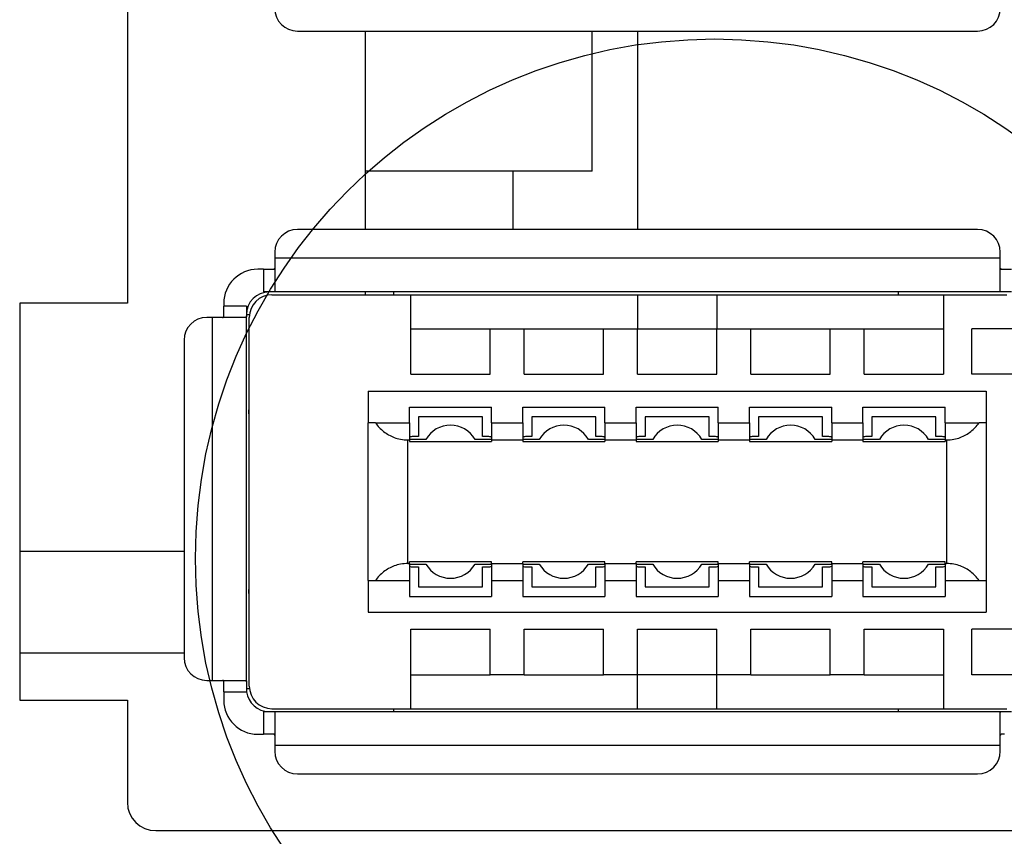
# Model space of a CAD drawing. Extents: x 11458 to 11780, y -1544 to -1214.
# Tile 9 of 35: x 11516 to 11533, y -1418 to -1403. Entities that reach past the tile are written whole.
import ezdxf

# ---------------------------------------------------------------- set-up
doc = ezdxf.new("R2010")
doc.units = 0
doc.linetypes.add('CENTER', pattern=[50.8, 31.75, -6.35, 6.35, -6.35])
doc.layers.add('1', color=1, linetype='CENTER')
doc.layers.add('2', color=2, linetype='CONTINUOUS')

msp = doc.modelspace()

# ---------------------------------------------------------------- linework, layer by layer
at = {"layer": '1', "ltscale": 10}
msp.add_circle((11528.06, -1412.625), 9.16, dxfattribs=at)
at = {"layer": '2', "color": 7}
for p, q in [((11517.7, -1402.025), (11517.7, -1408.125)), ((11520.7, -1403.325), (11532.7, -1403.325)), ((11521.9, -1406.825), (11521.9, -1403.325)), ((11525.9, -1405.795), (11525.9, -1403.325)), ((11526.7, -1403.325), (11526.7, -1406.825)), ((11525.9, -1405.795), (11521.9, -1405.795)), ((11524.5, -1405.795), (11524.5, -1406.825)), ((11532.7, -1406.825), (11520.7, -1406.825)), ((11520.3, -1407.225), (11520.3, -1407.325)), ((11533.1, -1407.325), (11533.1, -1407.225)), ((11520.3, -1407.325), (11533.1, -1407.325)), ((11520.3, -1407.325), (11520.3, -1407.916)), ((11533.1, -1407.916), (11533.1, -1407.325)), ((11520.1, -1407.525), (11520, -1407.525)), ((11520.1, -1407.525), (11520.1, -1407.925)), ((11520.1, -1407.525), (11520.273, -1407.525)), ((11533.127, -1407.525), (11533.3, -1407.525)), ((11520.273, -1407.925), (11520.1, -1407.925)), ((11520.25, -1407.975), (11522.7, -1407.975)), ((11533.127, -1407.925), (11520.273, -1407.925)), ((11521.9, -1407.975), (11521.9, -1407.925)), ((11522.4, -1407.975), (11522.4, -1407.925)), ((11522.7, -1409.375), (11522.7, -1407.975)), ((11522.7, -1407.975), (11526.7, -1407.975)), ((11526.7, -1407.975), (11528.1, -1407.975)), ((11526.7, -1407.975), (11526.7, -1408.575)), ((11528.1, -1407.975), (11532.1, -1407.975)), ((11528.1, -1407.975), (11528.1, -1408.575)), ((11531.3, -1407.925), (11531.3, -1407.975)), ((11532.1, -1407.975), (11533.214, -1407.975)), ((11532.1, -1407.975), (11532.1, -1409.375)), ((11533.3, -1407.925), (11533.127, -1407.925)), ((11515.8, -1408.125), (11515.8, -1415.125)), ((11517.7, -1408.125), (11515.8, -1408.125)), ((11519.4, -1408.125), (11519.4, -1408.175)), ((11519.8, -1408.175), (11519.4, -1408.175)), ((11519.4, -1408.348), (11519.4, -1408.175)), ((11519.8, -1408.175), (11519.8, -1408.348)), ((11519.8, -1408.325), (11519.853, -1408.325)), ((11519.8, -1414.802), (11519.8, -1408.348)), ((11519.2, -1408.375), (11519.1, -1408.375)), ((11519.2, -1414.775), (11519.2, -1408.375)), ((11519.792, -1408.375), (11519.2, -1408.375)), ((11519.85, -1414.875), (11519.85, -1408.375)), ((11522.7, -1408.575), (11524.1, -1408.575)), ((11524.1, -1408.575), (11524.7, -1408.575)), ((11524.1, -1409.375), (11524.1, -1408.575)), ((11524.7, -1409.375), (11524.7, -1408.575)), ((11524.7, -1408.575), (11526.1, -1408.575)), ((11526.1, -1408.575), (11526.7, -1408.575)), ((11526.1, -1409.375), (11526.1, -1408.575)), ((11526.7, -1409.375), (11526.7, -1408.575)), ((11526.7, -1408.575), (11528.1, -1408.575)), ((11528.1, -1408.575), (11528.7, -1408.575)), ((11528.1, -1409.375), (11528.1, -1408.575)), ((11528.7, -1409.375), (11528.7, -1408.575)), ((11528.7, -1408.575), (11530.1, -1408.575)), ((11530.1, -1408.575), (11530.7, -1408.575)), ((11530.1, -1409.375), (11530.1, -1408.575)), ((11530.7, -1409.375), (11530.7, -1408.575)), ((11530.7, -1408.575), (11532.1, -1408.575)), ((11532.6, -1409.375), (11532.6, -1408.575)), ((11533.979, -1408.575), (11532.6, -1408.575)), ((11518.7, -1408.775), (11518.7, -1414.375)), ((11522.7, -1409.375), (11524.1, -1409.375)), ((11524.7, -1409.375), (11526.1, -1409.375)), ((11526.7, -1409.375), (11528.1, -1409.375)), ((11528.7, -1409.375), (11530.1, -1409.375)), ((11530.7, -1409.375), (11532.1, -1409.375)), ((11534.779, -1409.375), (11532.6, -1409.375)), ((11521.95, -1409.675), (11532.85, -1409.675)), ((11521.95, -1409.675), (11521.95, -1410.235)), ((11532.85, -1409.675), (11532.85, -1410.235)), ((11519.84, -1410.075), (11519.84, -1413.175)), ((11519.84, -1410.075), (11519.85, -1410.075)), ((11522.675, -1410.235), (11522.675, -1409.955)), ((11522.675, -1409.955), (11524.125, -1409.955)), ((11524.125, -1410.235), (11524.125, -1409.955)), ((11524.675, -1410.235), (11524.675, -1409.955)), ((11524.675, -1409.955), (11526.125, -1409.955)), ((11526.125, -1410.235), (11526.125, -1409.955)), ((11526.675, -1410.235), (11526.675, -1409.955)), ((11526.675, -1409.955), (11528.125, -1409.955)), ((11528.125, -1410.235), (11528.125, -1409.955)), ((11528.675, -1410.235), (11528.675, -1409.955)), ((11528.675, -1409.955), (11530.125, -1409.955)), ((11530.125, -1410.235), (11530.125, -1409.955)), ((11530.675, -1409.955), (11532.125, -1409.955)), ((11530.675, -1410.235), (11530.675, -1409.955)), ((11532.125, -1410.235), (11532.125, -1409.955)), ((11521.95, -1413.015), (11521.95, -1410.235)), ((11522.076, -1410.235), (11521.95, -1410.235)), ((11522.076, -1410.235), (11522.675, -1410.235)), ((11522.675, -1410.235), (11522.675, -1410.535)), ((11522.835, -1410.125), (11522.835, -1410.475)), ((11523.965, -1410.125), (11522.835, -1410.125)), ((11523.965, -1410.475), (11523.965, -1410.125)), ((11524.125, -1410.235), (11524.675, -1410.235)), ((11524.125, -1410.235), (11524.125, -1410.535)), ((11524.675, -1410.235), (11524.675, -1410.535)), ((11524.835, -1410.125), (11524.835, -1410.475)), ((11525.965, -1410.125), (11524.835, -1410.125)), ((11525.965, -1410.475), (11525.965, -1410.125)), ((11526.125, -1410.235), (11526.675, -1410.235)), ((11526.125, -1410.235), (11526.125, -1410.535)), ((11526.675, -1410.235), (11526.675, -1410.535)), ((11526.835, -1410.125), (11526.835, -1410.475)), ((11527.965, -1410.125), (11526.835, -1410.125)), ((11527.965, -1410.475), (11527.965, -1410.125)), ((11528.125, -1410.235), (11528.675, -1410.235)), ((11528.125, -1410.235), (11528.125, -1410.535)), ((11528.675, -1410.235), (11528.675, -1410.535)), ((11528.835, -1410.125), (11528.835, -1410.475)), ((11529.965, -1410.125), (11528.835, -1410.125)), ((11529.965, -1410.475), (11529.965, -1410.125)), ((11530.125, -1410.235), (11530.675, -1410.235)), ((11530.125, -1410.235), (11530.125, -1410.535)), ((11530.675, -1410.235), (11530.675, -1410.535)), ((11530.835, -1410.125), (11530.835, -1410.475)), ((11531.965, -1410.125), (11530.835, -1410.125)), ((11531.965, -1410.475), (11531.965, -1410.125)), ((11532.125, -1410.235), (11532.725, -1410.235)), ((11532.125, -1410.235), (11532.125, -1410.535)), ((11532.85, -1410.235), (11532.725, -1410.235)), ((11532.85, -1410.235), (11532.85, -1413.015)), ((11522.65, -1412.715), (11522.65, -1410.535)), ((11522.65, -1410.535), (11522.675, -1410.535)), ((11522.967, -1410.525), (11522.675, -1410.525)), ((11522.675, -1410.535), (11522.675, -1410.565)), ((11522.675, -1410.565), (11524.125, -1410.565)), ((11522.835, -1410.475), (11522.74, -1410.475)), ((11524.125, -1410.525), (11523.833, -1410.525)), ((11524.06, -1410.475), (11523.965, -1410.475)), ((11524.125, -1410.535), (11524.675, -1410.535)), ((11524.125, -1410.535), (11524.125, -1410.565)), ((11524.967, -1410.525), (11524.675, -1410.525)), ((11524.675, -1410.535), (11524.675, -1410.565)), ((11524.675, -1410.565), (11526.125, -1410.565)), ((11524.835, -1410.475), (11524.74, -1410.475)), ((11526.125, -1410.525), (11525.833, -1410.525)), ((11526.06, -1410.475), (11525.965, -1410.475)), ((11526.125, -1410.535), (11526.675, -1410.535)), ((11526.125, -1410.535), (11526.125, -1410.565)), ((11526.967, -1410.525), (11526.675, -1410.525)), ((11526.675, -1410.535), (11526.675, -1410.565)), ((11526.675, -1410.565), (11528.125, -1410.565)), ((11526.835, -1410.475), (11526.74, -1410.475)), ((11528.125, -1410.525), (11527.833, -1410.525)), ((11528.06, -1410.475), (11527.965, -1410.475)), ((11528.125, -1410.535), (11528.675, -1410.535)), ((11528.125, -1410.535), (11528.125, -1410.565)), ((11528.967, -1410.525), (11528.675, -1410.525)), ((11528.675, -1410.535), (11528.675, -1410.565)), ((11528.675, -1410.565), (11530.125, -1410.565)), ((11528.835, -1410.475), (11528.74, -1410.475)), ((11530.125, -1410.525), (11529.833, -1410.525)), ((11530.06, -1410.475), (11529.965, -1410.475)), ((11530.125, -1410.535), (11530.675, -1410.535)), ((11530.125, -1410.535), (11530.125, -1410.565)), ((11530.967, -1410.525), (11530.675, -1410.525)), ((11530.675, -1410.535), (11530.675, -1410.565)), ((11530.675, -1410.565), (11532.125, -1410.565)), ((11530.835, -1410.475), (11530.74, -1410.475)), ((11532.125, -1410.525), (11531.833, -1410.525)), ((11532.06, -1410.475), (11531.965, -1410.475)), ((11532.125, -1410.535), (11532.125, -1410.565)), ((11532.125, -1410.535), (11532.15, -1410.535)), ((11532.15, -1410.535), (11532.15, -1412.715)), ((11518.7, -1412.501), (11515.8, -1412.501)), ((11522.675, -1412.715), (11522.675, -1412.685)), ((11524.125, -1412.685), (11522.675, -1412.685)), ((11524.125, -1412.715), (11524.125, -1412.685)), ((11524.675, -1412.715), (11524.675, -1412.685)), ((11526.125, -1412.685), (11524.675, -1412.685)), ((11526.125, -1412.715), (11526.125, -1412.685)), ((11526.675, -1412.715), (11526.675, -1412.685)), ((11528.125, -1412.685), (11526.675, -1412.685)), ((11528.125, -1412.715), (11528.125, -1412.685)), ((11528.675, -1412.715), (11528.675, -1412.685)), ((11530.125, -1412.685), (11528.675, -1412.685)), ((11530.125, -1412.715), (11530.125, -1412.685)), ((11530.675, -1412.715), (11530.675, -1412.685)), ((11532.125, -1412.685), (11530.675, -1412.685)), ((11532.125, -1412.715), (11532.125, -1412.685)), ((11522.65, -1412.715), (11522.675, -1412.715)), ((11522.675, -1412.715), (11522.675, -1413.015)), ((11522.675, -1412.725), (11522.967, -1412.725)), ((11522.74, -1412.775), (11522.835, -1412.775)), ((11522.835, -1412.775), (11522.835, -1413.125)), ((11523.833, -1412.725), (11524.125, -1412.725)), ((11523.965, -1412.775), (11524.06, -1412.775)), ((11523.965, -1413.125), (11523.965, -1412.775)), ((11524.125, -1412.715), (11524.675, -1412.715)), ((11524.125, -1412.715), (11524.125, -1413.015)), ((11524.675, -1412.715), (11524.675, -1413.015)), ((11524.675, -1412.725), (11524.967, -1412.725)), ((11524.74, -1412.775), (11524.835, -1412.775)), ((11524.835, -1412.775), (11524.835, -1413.125)), ((11525.833, -1412.725), (11526.125, -1412.725)), ((11525.965, -1412.775), (11526.06, -1412.775)), ((11525.965, -1413.125), (11525.965, -1412.775)), ((11526.125, -1412.715), (11526.675, -1412.715)), ((11526.125, -1412.715), (11526.125, -1413.015)), ((11526.675, -1412.715), (11526.675, -1413.015)), ((11526.675, -1412.725), (11526.967, -1412.725)), ((11526.74, -1412.775), (11526.835, -1412.775)), ((11526.835, -1412.775), (11526.835, -1413.125)), ((11527.833, -1412.725), (11528.125, -1412.725)), ((11527.965, -1412.775), (11528.06, -1412.775)), ((11527.965, -1413.125), (11527.965, -1412.775)), ((11528.125, -1412.715), (11528.675, -1412.715)), ((11528.125, -1412.715), (11528.125, -1413.015)), ((11528.675, -1412.715), (11528.675, -1413.015)), ((11528.675, -1412.725), (11528.967, -1412.725)), ((11528.74, -1412.775), (11528.835, -1412.775)), ((11528.835, -1412.775), (11528.835, -1413.125)), ((11529.833, -1412.725), (11530.125, -1412.725)), ((11529.965, -1412.775), (11530.06, -1412.775)), ((11529.965, -1413.125), (11529.965, -1412.775)), ((11530.125, -1412.715), (11530.675, -1412.715)), ((11530.125, -1412.715), (11530.125, -1413.015)), ((11530.675, -1412.715), (11530.675, -1413.015)), ((11530.675, -1412.725), (11530.967, -1412.725)), ((11530.74, -1412.775), (11530.835, -1412.775)), ((11530.835, -1412.775), (11530.835, -1413.125)), ((11531.833, -1412.725), (11532.125, -1412.725)), ((11531.965, -1412.775), (11532.06, -1412.775)), ((11531.965, -1413.125), (11531.965, -1412.775)), ((11532.125, -1412.715), (11532.15, -1412.715)), ((11532.125, -1412.715), (11532.125, -1413.015)), ((11521.95, -1413.015), (11521.95, -1413.575)), ((11521.95, -1413.015), (11522.076, -1413.015)), ((11522.076, -1413.015), (11522.675, -1413.015)), ((11522.675, -1413.015), (11522.675, -1413.295)), ((11524.125, -1413.015), (11524.125, -1413.295)), ((11524.125, -1413.015), (11524.675, -1413.015)), ((11524.675, -1413.015), (11524.675, -1413.295)), ((11526.125, -1413.015), (11526.125, -1413.295)), ((11526.125, -1413.015), (11526.675, -1413.015)), ((11526.675, -1413.015), (11526.675, -1413.295)), ((11528.125, -1413.015), (11528.125, -1413.295)), ((11528.125, -1413.015), (11528.675, -1413.015)), ((11528.675, -1413.015), (11528.675, -1413.295)), ((11530.125, -1413.015), (11530.125, -1413.295)), ((11530.125, -1413.015), (11530.675, -1413.015)), ((11530.675, -1413.015), (11530.675, -1413.295)), ((11532.125, -1413.015), (11532.125, -1413.295)), ((11532.125, -1413.015), (11532.725, -1413.015)), ((11532.725, -1413.015), (11532.85, -1413.015)), ((11532.85, -1413.015), (11532.85, -1413.575)), ((11519.84, -1413.175), (11519.85, -1413.175)), ((11522.835, -1413.125), (11523.965, -1413.125)), ((11524.835, -1413.125), (11525.965, -1413.125)), ((11526.835, -1413.125), (11527.965, -1413.125)), ((11528.835, -1413.125), (11529.965, -1413.125)), ((11530.835, -1413.125), (11531.965, -1413.125)), ((11522.675, -1413.295), (11524.125, -1413.295)), ((11524.675, -1413.295), (11526.125, -1413.295)), ((11526.675, -1413.295), (11528.125, -1413.295)), ((11528.675, -1413.295), (11530.125, -1413.295)), ((11530.675, -1413.295), (11532.125, -1413.295)), ((11521.95, -1413.575), (11532.85, -1413.575)), ((11522.7, -1415.275), (11522.7, -1413.875)), ((11522.7, -1413.875), (11524.1, -1413.875)), ((11524.1, -1414.675), (11524.1, -1413.875)), ((11524.7, -1414.675), (11524.7, -1413.875)), ((11524.7, -1413.875), (11526.1, -1413.875)), ((11526.1, -1414.675), (11526.1, -1413.875)), ((11526.7, -1414.675), (11526.7, -1413.875)), ((11526.7, -1413.875), (11528.1, -1413.875)), ((11528.1, -1414.675), (11528.1, -1413.875)), ((11528.7, -1414.675), (11528.7, -1413.875)), ((11528.7, -1413.875), (11530.1, -1413.875)), ((11530.1, -1414.675), (11530.1, -1413.875)), ((11530.7, -1414.675), (11530.7, -1413.875)), ((11530.7, -1413.875), (11532.1, -1413.875)), ((11532.1, -1413.875), (11532.1, -1415.275)), ((11532.6, -1414.675), (11532.6, -1413.875)), ((11534.779, -1413.875), (11532.6, -1413.875)), ((11518.7, -1414.295), (11515.8, -1414.295)), ((11519.1, -1414.775), (11519.2, -1414.775)), ((11519.2, -1414.775), (11519.792, -1414.775)), ((11522.7, -1414.675), (11524.1, -1414.675)), ((11524.7, -1414.675), (11524.1, -1414.675)), ((11524.7, -1414.675), (11526.1, -1414.675)), ((11526.7, -1414.675), (11526.1, -1414.675)), ((11528.1, -1414.675), (11526.7, -1414.675)), ((11526.7, -1415.275), (11526.7, -1414.675)), ((11528.7, -1414.675), (11528.1, -1414.675)), ((11528.1, -1415.275), (11528.1, -1414.675)), ((11528.7, -1414.675), (11530.1, -1414.675)), ((11530.7, -1414.675), (11530.1, -1414.675)), ((11530.7, -1414.675), (11532.1, -1414.675)), ((11533.979, -1414.675), (11532.6, -1414.675)), ((11519.4, -1414.975), (11519.4, -1414.802)), ((11519.8, -1414.802), (11519.8, -1414.925)), ((11519.853, -1414.925), (11519.8, -1414.925)), ((11515.8, -1415.125), (11517.7, -1415.125)), ((11517.7, -1415.125), (11517.7, -1416.925)), ((11519.4, -1414.975), (11519.803, -1414.975)), ((11519.4, -1414.975), (11519.4, -1415.125)), ((11520.25, -1415.275), (11522.7, -1415.275)), ((11522.4, -1415.325), (11522.4, -1415.275)), ((11522.7, -1415.275), (11526.7, -1415.275)), ((11526.7, -1415.275), (11528.1, -1415.275)), ((11528.1, -1415.275), (11532.1, -1415.275)), ((11531.3, -1415.275), (11531.3, -1415.325)), ((11532.1, -1415.275), (11533.214, -1415.275)), ((11520.1, -1415.325), (11520.1, -1415.725)), ((11520.1, -1415.325), (11520.273, -1415.325)), ((11520.273, -1415.325), (11533.127, -1415.325)), ((11520.3, -1415.333), (11520.3, -1415.925)), ((11533.1, -1415.925), (11533.1, -1415.333)), ((11533.127, -1415.325), (11533.3, -1415.325)), ((11520, -1415.725), (11520.1, -1415.725)), ((11520.273, -1415.725), (11520.1, -1415.725)), ((11533.1, -1415.925), (11520.3, -1415.925)), ((11520.3, -1415.925), (11520.3, -1416.025)), ((11533.1, -1416.025), (11533.1, -1415.925)), ((11520.7, -1416.425), (11532.7, -1416.425)), ((11518.2, -1417.425), (11536.6, -1417.425))]:
    msp.add_line(p, q, dxfattribs=at)
at = {"layer": '2', "color": 7, "flags": 128}
for points in [[(11520.273, -1407.525), (11520.276, -1407.525), (11520.278, -1407.525), (11520.28, -1407.524), (11520.282, -1407.524), (11520.283, -1407.524), (11520.285, -1407.524), (11520.287, -1407.523), (11520.288, -1407.523), (11520.29, -1407.522), (11520.291, -1407.521), (11520.292, -1407.521), (11520.294, -1407.52), (11520.295, -1407.519), (11520.296, -1407.518), (11520.297, -1407.517), (11520.297, -1407.516), (11520.298, -1407.515), (11520.299, -1407.513), (11520.299, -1407.512), (11520.299, -1407.511), (11520.3, -1407.509), (11520.3, -1407.507), (11520.3, -1407.506), (11520.3, -1407.504)], [(11533.1, -1407.504), (11533.1, -1407.506), (11533.1, -1407.507), (11533.101, -1407.509), (11533.101, -1407.51), (11533.101, -1407.512), (11533.102, -1407.513), (11533.102, -1407.515), (11533.103, -1407.516), (11533.104, -1407.517), (11533.105, -1407.518), (11533.106, -1407.519), (11533.107, -1407.52), (11533.108, -1407.521), (11533.109, -1407.521), (11533.11, -1407.522), (11533.112, -1407.523), (11533.113, -1407.523), (11533.115, -1407.524), (11533.117, -1407.524), (11533.119, -1407.524), (11533.121, -1407.524), (11533.123, -1407.525), (11533.125, -1407.525), (11533.127, -1407.525)], [(11520.3, -1407.916), (11520.3, -1407.917), (11520.3, -1407.918), (11520.3, -1407.918), (11520.299, -1407.919), (11520.299, -1407.92), (11520.298, -1407.92), (11520.298, -1407.921), (11520.297, -1407.921), (11520.296, -1407.922), (11520.295, -1407.922), (11520.294, -1407.922), (11520.293, -1407.923), (11520.292, -1407.923), (11520.291, -1407.923), (11520.29, -1407.924), (11520.288, -1407.924), (11520.287, -1407.924), (11520.285, -1407.924), (11520.283, -1407.924), (11520.281, -1407.925), (11520.28, -1407.925), (11520.278, -1407.925), (11520.276, -1407.925), (11520.273, -1407.925)], [(11533.127, -1407.925), (11533.125, -1407.925), (11533.123, -1407.925), (11533.121, -1407.925), (11533.119, -1407.925), (11533.117, -1407.924), (11533.115, -1407.924), (11533.114, -1407.924), (11533.112, -1407.924), (11533.111, -1407.924), (11533.109, -1407.923), (11533.108, -1407.923), (11533.107, -1407.923), (11533.106, -1407.922), (11533.105, -1407.922), (11533.104, -1407.922), (11533.103, -1407.921), (11533.103, -1407.921), (11533.102, -1407.92), (11533.101, -1407.92), (11533.101, -1407.919), (11533.101, -1407.918), (11533.1, -1407.918), (11533.1, -1407.917), (11533.1, -1407.916)], [(11519.379, -1408.375), (11519.381, -1408.375), (11519.383, -1408.375), (11519.384, -1408.374), (11519.386, -1408.374), (11519.387, -1408.374), (11519.389, -1408.373), (11519.39, -1408.373), (11519.391, -1408.372), (11519.392, -1408.371), (11519.393, -1408.37), (11519.394, -1408.369), (11519.395, -1408.368), (11519.396, -1408.367), (11519.397, -1408.366), (11519.397, -1408.364), (11519.398, -1408.363), (11519.399, -1408.361), (11519.399, -1408.36), (11519.399, -1408.358), (11519.4, -1408.356), (11519.4, -1408.354), (11519.4, -1408.352), (11519.4, -1408.35), (11519.4, -1408.348)], [(11519.8, -1408.348), (11519.8, -1408.35), (11519.8, -1408.352), (11519.8, -1408.354), (11519.8, -1408.356), (11519.8, -1408.358), (11519.8, -1408.36), (11519.8, -1408.361), (11519.799, -1408.363), (11519.799, -1408.364), (11519.799, -1408.366), (11519.799, -1408.367), (11519.798, -1408.368), (11519.798, -1408.369), (11519.797, -1408.37), (11519.797, -1408.371), (11519.797, -1408.372), (11519.796, -1408.372), (11519.796, -1408.373), (11519.795, -1408.374), (11519.794, -1408.374), (11519.794, -1408.374), (11519.793, -1408.375), (11519.793, -1408.375), (11519.792, -1408.375)], [(11519.84, -1410.075), (11519.84, -1410.07), (11519.84, -1410.066), (11519.84, -1410.062), (11519.84, -1410.058), (11519.84, -1410.054), (11519.841, -1410.049), (11519.841, -1410.045), (11519.841, -1410.041), (11519.841, -1410.037), (11519.842, -1410.033), (11519.842, -1410.029), (11519.843, -1410.025), (11519.843, -1410.021), (11519.843, -1410.017), (11519.844, -1410.013), (11519.844, -1410.009), (11519.845, -1410.005), (11519.846, -1410.001), (11519.846, -1409.997), (11519.847, -1409.993), (11519.848, -1409.989), (11519.849, -1409.985), (11519.849, -1409.981), (11519.85, -1409.978)], [(11522.076, -1410.235), (11522.092, -1410.256), (11522.108, -1410.277), (11522.125, -1410.298), (11522.143, -1410.317), (11522.161, -1410.336), (11522.181, -1410.354), (11522.2, -1410.371), (11522.221, -1410.387), (11522.242, -1410.403), (11522.264, -1410.418), (11522.286, -1410.432), (11522.309, -1410.446), (11522.333, -1410.459), (11522.357, -1410.471), (11522.382, -1410.482), (11522.408, -1410.492), (11522.435, -1410.502), (11522.462, -1410.51), (11522.491, -1410.517), (11522.52, -1410.523), (11522.551, -1410.528), (11522.583, -1410.532), (11522.616, -1410.534), (11522.65, -1410.535)], [(11532.15, -1410.535), (11532.184, -1410.534), (11532.218, -1410.532), (11532.249, -1410.528), (11532.28, -1410.523), (11532.31, -1410.517), (11532.338, -1410.51), (11532.366, -1410.502), (11532.393, -1410.492), (11532.418, -1410.482), (11532.443, -1410.471), (11532.468, -1410.459), (11532.491, -1410.446), (11532.514, -1410.432), (11532.537, -1410.418), (11532.558, -1410.403), (11532.58, -1410.387), (11532.6, -1410.371), (11532.62, -1410.354), (11532.639, -1410.336), (11532.657, -1410.317), (11532.675, -1410.298), (11532.692, -1410.277), (11532.709, -1410.256), (11532.725, -1410.235)], [(11522.65, -1412.715), (11522.616, -1412.715), (11522.583, -1412.718), (11522.551, -1412.721), (11522.52, -1412.726), (11522.491, -1412.732), (11522.462, -1412.739), (11522.435, -1412.748), (11522.408, -1412.757), (11522.382, -1412.767), (11522.357, -1412.779), (11522.333, -1412.791), (11522.309, -1412.803), (11522.286, -1412.817), (11522.264, -1412.831), (11522.242, -1412.846), (11522.221, -1412.862), (11522.2, -1412.878), (11522.181, -1412.896), (11522.161, -1412.914), (11522.143, -1412.932), (11522.125, -1412.952), (11522.108, -1412.972), (11522.092, -1412.993), (11522.076, -1413.015)], [(11532.725, -1413.015), (11532.709, -1412.993), (11532.692, -1412.972), (11532.675, -1412.952), (11532.657, -1412.932), (11532.639, -1412.914), (11532.62, -1412.896), (11532.6, -1412.878), (11532.58, -1412.862), (11532.558, -1412.846), (11532.537, -1412.831), (11532.514, -1412.817), (11532.491, -1412.803), (11532.468, -1412.791), (11532.443, -1412.779), (11532.418, -1412.767), (11532.393, -1412.757), (11532.366, -1412.748), (11532.338, -1412.739), (11532.31, -1412.732), (11532.28, -1412.726), (11532.249, -1412.721), (11532.218, -1412.718), (11532.184, -1412.715), (11532.15, -1412.715)], [(11519.85, -1413.272), (11519.849, -1413.268), (11519.849, -1413.264), (11519.848, -1413.26), (11519.847, -1413.256), (11519.846, -1413.253), (11519.846, -1413.249), (11519.845, -1413.245), (11519.844, -1413.241), (11519.844, -1413.237), (11519.843, -1413.233), (11519.843, -1413.229), (11519.842, -1413.225), (11519.842, -1413.221), (11519.842, -1413.216), (11519.841, -1413.212), (11519.841, -1413.208), (11519.841, -1413.204), (11519.841, -1413.2), (11519.84, -1413.196), (11519.84, -1413.192), (11519.84, -1413.187), (11519.84, -1413.183), (11519.84, -1413.179), (11519.84, -1413.175)], [(11519.4, -1414.802), (11519.4, -1414.799), (11519.4, -1414.797), (11519.4, -1414.795), (11519.4, -1414.793), (11519.399, -1414.791), (11519.399, -1414.79), (11519.399, -1414.788), (11519.398, -1414.787), (11519.398, -1414.785), (11519.397, -1414.784), (11519.396, -1414.782), (11519.395, -1414.781), (11519.394, -1414.78), (11519.393, -1414.779), (11519.392, -1414.778), (11519.391, -1414.778), (11519.39, -1414.777), (11519.389, -1414.776), (11519.387, -1414.776), (11519.386, -1414.775), (11519.384, -1414.775), (11519.383, -1414.775), (11519.381, -1414.775), (11519.379, -1414.775)], [(11519.792, -1414.775), (11519.793, -1414.775), (11519.793, -1414.775), (11519.794, -1414.775), (11519.794, -1414.775), (11519.795, -1414.776), (11519.796, -1414.776), (11519.796, -1414.777), (11519.797, -1414.778), (11519.797, -1414.779), (11519.797, -1414.779), (11519.798, -1414.78), (11519.798, -1414.782), (11519.799, -1414.783), (11519.799, -1414.784), (11519.799, -1414.785), (11519.799, -1414.787), (11519.8, -1414.788), (11519.8, -1414.79), (11519.8, -1414.792), (11519.8, -1414.793), (11519.8, -1414.795), (11519.8, -1414.797), (11519.8, -1414.799), (11519.8, -1414.802)], [(11519.8, -1414.925), (11519.8, -1414.927), (11519.8, -1414.929), (11519.8, -1414.931), (11519.8, -1414.933), (11519.8, -1414.935), (11519.8, -1414.937), (11519.8, -1414.939), (11519.801, -1414.941), (11519.801, -1414.943), (11519.801, -1414.945), (11519.801, -1414.947), (11519.801, -1414.95), (11519.801, -1414.952), (11519.801, -1414.954), (11519.801, -1414.956), (11519.802, -1414.958), (11519.802, -1414.96), (11519.802, -1414.962), (11519.802, -1414.964), (11519.802, -1414.966), (11519.803, -1414.968), (11519.803, -1414.971), (11519.803, -1414.973), (11519.803, -1414.975)], [(11520.273, -1415.325), (11520.276, -1415.325), (11520.278, -1415.325), (11520.28, -1415.325), (11520.281, -1415.325), (11520.283, -1415.325), (11520.285, -1415.325), (11520.287, -1415.325), (11520.288, -1415.326), (11520.29, -1415.326), (11520.291, -1415.326), (11520.292, -1415.326), (11520.293, -1415.327), (11520.294, -1415.327), (11520.295, -1415.327), (11520.296, -1415.328), (11520.297, -1415.328), (11520.298, -1415.329), (11520.298, -1415.329), (11520.299, -1415.33), (11520.299, -1415.33), (11520.3, -1415.331), (11520.3, -1415.332), (11520.3, -1415.332), (11520.3, -1415.333)], [(11533.1, -1415.333), (11533.1, -1415.332), (11533.1, -1415.332), (11533.101, -1415.331), (11533.101, -1415.33), (11533.101, -1415.33), (11533.102, -1415.329), (11533.103, -1415.329), (11533.103, -1415.328), (11533.104, -1415.328), (11533.105, -1415.327), (11533.106, -1415.327), (11533.107, -1415.327), (11533.108, -1415.326), (11533.109, -1415.326), (11533.111, -1415.326), (11533.112, -1415.326), (11533.114, -1415.325), (11533.115, -1415.325), (11533.117, -1415.325), (11533.119, -1415.325), (11533.121, -1415.325), (11533.123, -1415.325), (11533.125, -1415.325), (11533.127, -1415.325)], [(11520.3, -1415.746), (11520.3, -1415.744), (11520.3, -1415.742), (11520.3, -1415.741), (11520.299, -1415.739), (11520.299, -1415.738), (11520.299, -1415.736), (11520.298, -1415.735), (11520.297, -1415.734), (11520.297, -1415.733), (11520.296, -1415.732), (11520.295, -1415.731), (11520.294, -1415.73), (11520.293, -1415.729), (11520.291, -1415.728), (11520.29, -1415.727), (11520.288, -1415.727), (11520.287, -1415.726), (11520.285, -1415.726), (11520.284, -1415.726), (11520.282, -1415.725), (11520.28, -1415.725), (11520.278, -1415.725), (11520.276, -1415.725), (11520.273, -1415.725)], [(11533.127, -1415.725), (11533.125, -1415.725), (11533.123, -1415.725), (11533.121, -1415.725), (11533.119, -1415.725), (11533.117, -1415.726), (11533.115, -1415.726), (11533.114, -1415.726), (11533.112, -1415.727), (11533.111, -1415.727), (11533.109, -1415.728), (11533.108, -1415.729), (11533.107, -1415.73), (11533.106, -1415.73), (11533.105, -1415.731), (11533.104, -1415.732), (11533.103, -1415.734), (11533.102, -1415.735), (11533.102, -1415.736), (11533.101, -1415.737), (11533.101, -1415.739), (11533.101, -1415.74), (11533.1, -1415.742), (11533.1, -1415.744), (11533.1, -1415.746)], [(11533.171, -1415.725), (11533.165, -1415.725), (11533.158, -1415.725), (11533.152, -1415.725), (11533.147, -1415.725), (11533.141, -1415.725), (11533.136, -1415.725), (11533.131, -1415.725), (11533.127, -1415.725)]]:
    msp.add_lwpolyline(points, dxfattribs=at)
at = {"layer": '2', "color": 7}
for centre, radius, start, end in [((11520.7, -1402.925), 0.4, 180, 270), ((11532.7, -1402.925), 0.4, 270, 0), ((11520.7, -1407.225), 0.4, 90, 180), ((11532.7, -1407.225), 0.4, 0, 90), ((11520, -1408.125), 0.6, 90, 180), ((11520.2, -1408.325), 0.4, 90, 180), ((11520.25, -1408.375), 0.4, 90, 180), ((11519.1, -1408.775), 0.4, 90, 180), ((11523.4, -1410.775), 0.5, 30, 150), ((11525.4, -1410.775), 0.5, 30, 150), ((11527.4, -1410.775), 0.5, 30, 150), ((11529.4, -1410.775), 0.5, 30, 150), ((11531.4, -1410.775), 0.5, 30, 150), ((11522.74, -1410.625), 0.15, 90, 115.6793), ((11524.06, -1410.625), 0.15, 64.3207, 90), ((11524.74, -1410.625), 0.15, 90, 115.6793), ((11526.06, -1410.625), 0.15, 64.3207, 90), ((11526.74, -1410.625), 0.15, 90, 115.6793), ((11528.06, -1410.625), 0.15, 64.3207, 90), ((11528.74, -1410.625), 0.15, 90, 115.6793), ((11530.06, -1410.625), 0.15, 64.3207, 90), ((11530.74, -1410.625), 0.15, 90, 115.6793), ((11532.06, -1410.625), 0.15, 64.3207, 90), ((11522.74, -1412.625), 0.15, 244.3207, 270), ((11523.4, -1412.475), 0.5, 210, 330), ((11524.06, -1412.625), 0.15, 270, 295.6793), ((11524.74, -1412.625), 0.15, 244.3207, 270), ((11525.4, -1412.475), 0.5, 210, 330), ((11526.06, -1412.625), 0.15, 270, 295.6793), ((11526.74, -1412.625), 0.15, 244.3207, 270), ((11527.4, -1412.475), 0.5, 210, 330), ((11528.06, -1412.625), 0.15, 270, 295.6793), ((11528.74, -1412.625), 0.15, 244.3207, 270), ((11529.4, -1412.475), 0.5, 210, 330), ((11530.06, -1412.625), 0.15, 270, 295.6793), ((11530.74, -1412.625), 0.15, 244.3207, 270), ((11531.4, -1412.475), 0.5, 210, 330), ((11532.06, -1412.625), 0.15, 270, 295.6793), ((11519.1, -1414.375), 0.4, 180, 270), ((11520.25, -1414.875), 0.4, 180, 270), ((11520, -1415.125), 0.6, 180, 270), ((11520.2, -1414.925), 0.4, 187.1808, 270), ((11520.7, -1416.025), 0.4, 180, 270), ((11532.7, -1416.025), 0.4, 270, 0), ((11518.2, -1416.925), 0.5, 180, 270)]:
    msp.add_arc(centre, radius, start, end, dxfattribs=at)

doc.saveas('drawing.dxf')
